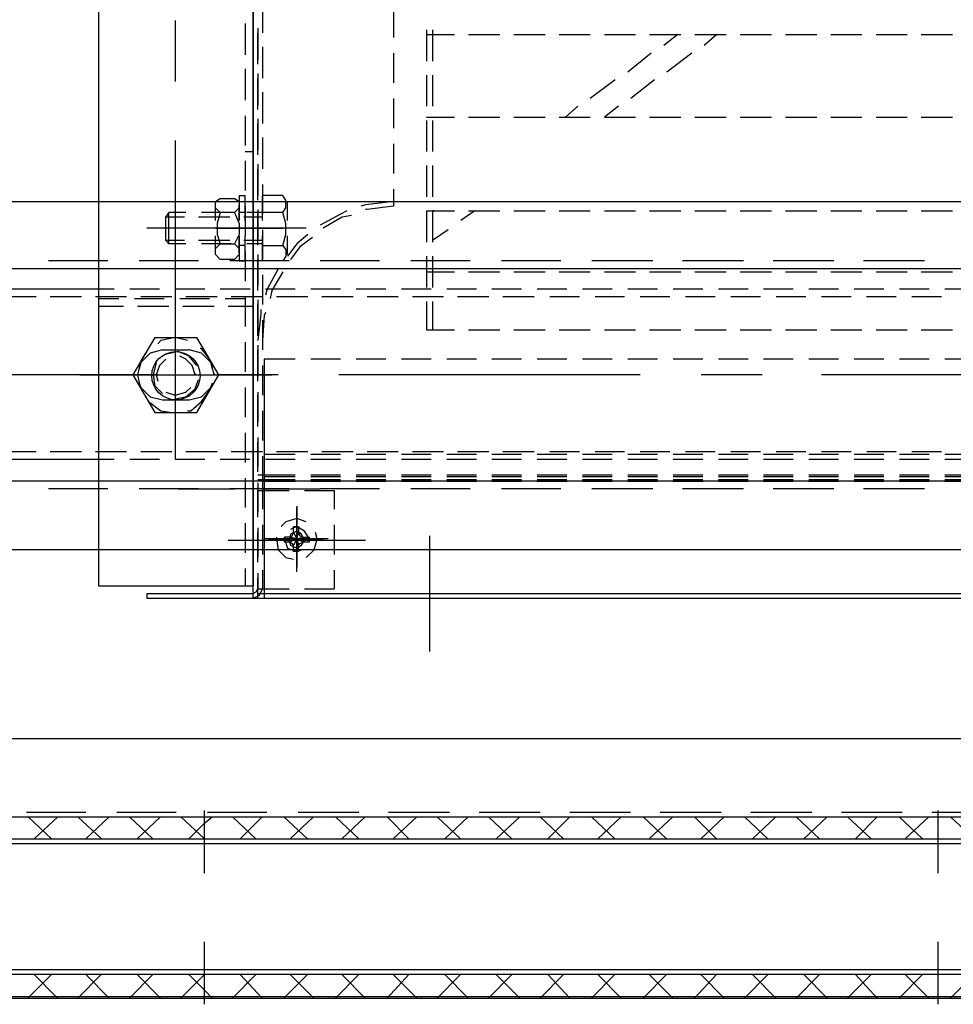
# Model space of a CAD drawing. Header units: millimetres. Extents: x -410 to 72073, y -3152 to 13830.
# Tile 80 of 92: x 34543 to 34641, y 10522 to 10626. Entities that reach past the tile are written whole.
import ezdxf

# ---------------------------------------------------------------- set-up
doc = ezdxf.new("R2010")
doc.units = ezdxf.units.MM
doc.layers.add('ACMV-EQP-CHW', color=30, linetype='Continuous', true_color=0xff7f00)
doc.layers.add('ACMV-FCU', color=30, linetype='Continuous', true_color=0xff7f00)

# ---------------------------------------------------------------- blocks, each defined once
blk = doc.blocks.new('AHU-3TR-CARRIER')
at = {"layer": 'ACMV-EQP-CHW'}
for points in [[(357.35, 519.81), (357.35, 84.51)], [(388.23, 519.81), (388.23, 84.51)], [(388.23, 82.02), (388.23, 519.5)], [(390.09, 201.13), (390.09, 194.9)], [(416.29, 199.88), (416.29, 193.96)], [(372.64, 197.39), (372.64, 185.22)], [(386.65, 196.76), (386.65, 190.53)], [(389.16, 195.83), (389.16, 189.59)], [(389.16, 188.65), (389.16, 194.9)], [(422.84, 195.52), (422.84, 189.28)], [(424.08, 195.52), (424.08, 189.28)], [(422.84, 194.58), (428.45, 194.58)], [(431.26, 194.58), (437.48, 194.58)], [(440.3, 194.58), (446.53, 194.58)], [(449.34, 194.58), (455.57, 194.58)], [(458.38, 194.58), (464.62, 194.58)], [(467.42, 194.58), (473.66, 194.58)], [(473.04, 194.58), (470.23, 192.39)], [(476.47, 194.58), (482.7, 194.58)], [(480.83, 194.58), (478.33, 192.39)], [(485.51, 194.58), (491.74, 194.58)], [(494.55, 194.58), (500.79, 194.58)], [(503.59, 194.58), (509.83, 194.58)], [(512.64, 194.58), (518.87, 194.58)], [(521.68, 194.58), (527.92, 194.58)], [(390.09, 192.09), (390.09, 185.85)], [(416.29, 190.84), (416.29, 184.91)], [(467.74, 190.84), (463.06, 187.09)], [(475.84, 190.84), (470.85, 187.09)], [(386.65, 187.72), (386.65, 181.48)], [(389.16, 186.78), (389.16, 180.55)], [(389.16, 179.61), (389.16, 185.85)], [(422.84, 186.47), (422.84, 180.24)], [(424.08, 186.47), (424.08, 180.24)], [(460.56, 185.54), (455.57, 181.8)], [(468.36, 185.54), (463.69, 181.8)], [(390.09, 183.04), (390.09, 176.81)], [(416.29, 181.8), (416.29, 175.87)], [(453.08, 180.24), (450.59, 178.05)], [(461.19, 180.24), (458.38, 178.05)], [(386.65, 178.36), (386.65, 172.44)], [(389.16, 177.74), (389.16, 171.51)], [(422.84, 178.05), (428.45, 178.05)], [(422.84, 177.44), (422.84, 171.19)], [(424.08, 177.44), (424.08, 171.19)], [(431.26, 178.05), (437.48, 178.05)], [(440.3, 178.05), (446.53, 178.05)], [(449.34, 178.05), (455.57, 178.05)], [(458.38, 178.05), (464.62, 178.05)], [(467.42, 178.05), (473.66, 178.05)], [(476.47, 178.05), (482.7, 178.05)], [(485.51, 178.05), (491.74, 178.05)], [(494.55, 178.05), (500.79, 178.05)], [(503.59, 178.05), (509.83, 178.05)], [(512.64, 178.05), (518.87, 178.05)], [(521.68, 178.05), (527.92, 178.05)], [(389.16, 170.57), (389.16, 176.81)], [(372.64, 173.38), (372.64, 143.13)], [(390.09, 174), (390.09, 167.76)], [(386.65, 171.19), (388.22, 171.19)], [(416.29, 172.75), (416.29, 166.82)], [(386.65, 169.33), (386.65, 163.4)], [(389.16, 168.7), (389.16, 162.46)], [(389.16, 161.52), (389.16, 167.76)], [(422.84, 168.39), (422.84, 162.15)], [(424.08, 168.39), (424.08, 162.15)], [(390.09, 164.65), (390.09, 158.73)], [(416.29, 163.71), (416.29, 160.28)], [(1011.23, 91.68), (17.47, 91.68), (17.47, 161.22), (1011.23, 161.22)], [(381.67, 159.04), (380.73, 159.97), (380.73, 161.21), (381.67, 161.84)], [(381.67, 161.84), (384.47, 161.84)], [(384.47, 161.84), (385.42, 161.21), (385.42, 159.97), (384.47, 159.04), (385.42, 156.85), (385.42, 154.67), (384.47, 152.79), (385.42, 151.86), (385.42, 150.62), (384.47, 149.68), (381.68, 149.68)], [(385.42, 162.46), (385.42, 157.47)], [(385.42, 162.46), (386.65, 162.46)], [(386.66, 157.47), (386.66, 162.46)], [(390.09, 157.47), (390.09, 162.46)], [(394.15, 162.46), (390.09, 162.46)], [(394.15, 159.04), (394.76, 159.97), (394.76, 161.52), (394.15, 162.46)], [(380.73, 157.47), (380.73, 160.59)], [(385.42, 157.47), (385.42, 160.59)], [(386.65, 160.28), (386.65, 154.36)], [(389.16, 159.66), (389.16, 153.42)], [(395.08, 157.47), (395.08, 161.21)], [(406.93, 159.34), (405.68, 158.72), (401.62, 156.54)], [(416.29, 161.21), (410.67, 160.59), (409.73, 160.28)], [(416.29, 160.28), (410.99, 159.66), (410.67, 159.66)], [(422.84, 159.34), (428.45, 159.34)], [(422.84, 159.34), (422.84, 153.11)], [(424.08, 159.34), (424.08, 153.11)], [(424.39, 159.34), (424.08, 159.34)], [(432.5, 159.34), (429.69, 157.47)], [(431.26, 159.34), (437.48, 159.34)], [(440.3, 159.34), (446.53, 159.34)], [(449.34, 159.34), (455.57, 159.34)], [(458.38, 159.34), (464.62, 159.34)], [(467.42, 159.34), (473.66, 159.34)], [(476.47, 159.34), (482.7, 159.34)], [(485.51, 159.34), (491.74, 159.34)], [(494.55, 159.34), (500.79, 159.34)], [(503.59, 159.34), (509.83, 159.34)], [(512.64, 159.34), (518.87, 159.34)], [(521.68, 159.34), (527.92, 159.34)], [(371.38, 152.8), (371.38, 159.04), (370.75, 158.1)], [(374.49, 158.09), (370.75, 158.09)], [(371.38, 152.8), (370.76, 153.42), (370.76, 158.1)], [(374.81, 159.04), (371.38, 159.04)], [(383.54, 158.09), (377.31, 158.09)], [(383.86, 159.04), (377.92, 159.04)], [(384.47, 159.04), (381.67, 159.04), (381.04, 156.85), (381.04, 154.67), (381.67, 152.8), (384.47, 152.8)], [(386.65, 159.03), (385.42, 159.03)], [(390.09, 158.09), (386.35, 158.09)], [(390.09, 159.04), (386.97, 159.04)], [(389.16, 152.49), (389.16, 158.72)], [(394.15, 152.48), (394.76, 154.67), (394.76, 156.85), (394.15, 159.04), (390.09, 159.04)], [(407.87, 158.41), (405.99, 158.1), (402.24, 155.91)], [(398.82, 155.91), (367.02, 155.91)], [(380.73, 155.91), (394.15, 155.91)], [(390.4, 155.91), (381.67, 155.91)], [(390.09, 155.6), (390.09, 149.68)], [(427.19, 155.6), (424.08, 153.42)], [(374.49, 153.42), (370.75, 153.42)], [(383.54, 153.42), (377.31, 153.42)], [(380.73, 150.92), (380.73, 154.36)], [(385.42, 154.36), (385.42, 149.37)], [(385.42, 150.92), (385.42, 154.36)], [(390.09, 153.42), (386.35, 153.42)], [(386.65, 149.36), (386.65, 154.36)], [(390.09, 149.36), (390.09, 154.36)], [(399.13, 154.67), (396.94, 152.8), (395.08, 150.3)], [(395.08, 150.62), (395.08, 154.36)], [(400.07, 154.04), (397.58, 152.17), (395.71, 149.68)], [(374.81, 152.8), (371.38, 152.8)], [(383.86, 152.8), (377.92, 152.8)], [(381.67, 149.68), (380.73, 150.62), (380.73, 151.86), (381.67, 152.79)], [(386.65, 152.48), (385.42, 152.48)], [(390.09, 152.8), (386.97, 152.8)], [(390.09, 152.48), (394.15, 152.48), (394.76, 151.55), (394.76, 150.3), (394.15, 149.37), (390.09, 149.37)], [(386.65, 151.24), (386.65, 145.31)], [(389.16, 150.62), (389.16, 144.37)], [(389.16, 143.44), (389.16, 149.68)], [(422.84, 150.29), (422.84, 144.07)], [(424.08, 150.29), (424.08, 144.07)], [(982.22, 147.81), (46.16, 147.81)], [(359.22, 149.37), (347.37, 149.37)], [(377.31, 149.37), (365.46, 149.37)], [(395.39, 149.37), (383.54, 149.37)], [(385.42, 149.36), (386.65, 149.36)], [(393.21, 147.81), (391.02, 143.75), (390.71, 142.5)], [(413.48, 149.37), (401.63, 149.37)], [(431.56, 149.37), (419.71, 149.37)], [(449.65, 149.37), (437.81, 149.37)], [(468.05, 149.37), (455.88, 149.37)], [(486.14, 149.37), (473.97, 149.37)], [(504.22, 149.37), (492.06, 149.37)], [(522.31, 149.37), (510.14, 149.37)], [(390.09, 146.56), (390.09, 140.64)], [(394.15, 147.18), (391.96, 143.44), (391.65, 141.89)], [(422.84, 147.18), (428.45, 147.18)], [(431.26, 147.18), (437.48, 147.18)], [(440.3, 147.18), (446.53, 147.18)], [(449.34, 147.18), (455.57, 147.18)], [(458.38, 147.18), (464.62, 147.18)], [(467.42, 147.18), (473.66, 147.18)], [(476.47, 147.18), (482.7, 147.18)], [(485.51, 147.18), (491.74, 147.18)], [(494.55, 147.18), (500.79, 147.18)], [(503.59, 147.18), (509.83, 147.18)], [(512.64, 147.18), (518.87, 147.18)], [(521.68, 147.18), (527.92, 147.18)], [(360.46, 143.75), (277.52, 143.75)], [(369.51, 143.75), (363.59, 143.75)], [(378.55, 143.75), (372.64, 143.75)], [(387.6, 143.75), (381.67, 143.75)], [(396.65, 143.75), (390.71, 143.75)], [(405.68, 143.75), (399.76, 143.75)], [(414.72, 143.75), (408.8, 143.75)], [(423.77, 143.75), (417.84, 143.75)], [(432.81, 143.75), (426.89, 143.75)], [(441.85, 143.75), (435.93, 143.75)], [(450.9, 143.75), (444.96, 143.75)], [(459.94, 143.75), (454.01, 143.75)], [(468.99, 143.75), (463.06, 143.75)], [(478.02, 143.75), (472.11, 143.75)], [(487.07, 143.75), (481.15, 143.75)], [(496.11, 143.75), (490.18, 143.75)], [(505.16, 143.75), (499.23, 143.75)], [(514.21, 143.75), (508.27, 143.75)], [(523.24, 143.75), (517.31, 143.75)], [(532.29, 143.75), (526.36, 143.75)], [(344.88, 142.2), (338.64, 142.2)], [(353.92, 142.2), (347.69, 142.2)], [(362.96, 142.2), (356.72, 142.2)], [(357.35, 141.89), (361.41, 141.89)], [(364.52, 141.89), (370.45, 141.89)], [(371.99, 142.2), (365.77, 142.2)], [(372.64, 143.13), (372.64, 109.76)], [(373.57, 141.89), (379.49, 141.89)], [(381.04, 142.2), (374.81, 142.2)], [(382.61, 141.89), (386.65, 141.89)], [(390.09, 142.2), (383.86, 142.2)], [(386.65, 142.19), (386.65, 136.27)], [(389.16, 141.57), (389.16, 135.34)], [(399.14, 142.2), (392.89, 142.2)], [(408.18, 142.2), (401.94, 142.2)], [(417.21, 142.2), (410.99, 142.2)], [(426.26, 142.2), (420.03, 142.2)], [(435.31, 142.2), (429.07, 142.2)], [(444.35, 142.2), (438.11, 142.2)], [(453.39, 142.2), (447.46, 142.2)], [(462.43, 142.2), (456.51, 142.2)], [(471.48, 142.2), (465.56, 142.2)], [(480.52, 142.2), (474.59, 142.2)], [(489.56, 142.2), (483.63, 142.2)], [(498.6, 142.2), (492.68, 142.2)], [(507.64, 142.2), (501.73, 142.2)], [(516.69, 142.2), (510.76, 142.2)], [(525.73, 142.2), (519.81, 142.2)], [(357.35, 140.32), (362.33, 140.32)], [(365.15, 140.32), (371.38, 140.32)], [(374.19, 140.32), (380.42, 140.32)], [(383.23, 140.32), (388.22, 140.32)], [(389.16, 134.39), (389.16, 140.64)], [(389.78, 139.7), (389.78, 138.77), (389.16, 133.47)], [(422.84, 141.26), (422.84, 135.64)], [(424.08, 141.26), (424.08, 135.64)], [(390.71, 139.08), (390.4, 138.45), (390.09, 133.47)], [(372.64, 137.2), (372.64, 115.69)], [(390.09, 137.52), (390.09, 131.59)], [(368.57, 134.09), (364.22, 126.6), (368.57, 119.12)], [(368.57, 134.09), (376.99, 134.09)], [(375.12, 133.47), (372.64, 134.09), (369.82, 133.47), (369.2, 132.84)], [(377, 119.12), (381.36, 126.6), (377, 134.09)], [(422.84, 135.64), (428.45, 135.64)], [(431.26, 135.64), (437.48, 135.64)], [(440.3, 135.64), (446.53, 135.64)], [(449.34, 135.64), (455.57, 135.64)], [(458.38, 135.64), (464.62, 135.64)], [(467.42, 135.64), (473.66, 135.64)], [(476.47, 135.64), (482.7, 135.64)], [(485.51, 135.64), (491.74, 135.64)], [(494.55, 135.64), (500.79, 135.64)], [(503.59, 135.64), (509.83, 135.64)], [(512.64, 135.64), (518.87, 135.64)], [(521.68, 135.64), (527.92, 135.64)], [(380.42, 126.91), (380.42, 126.6), (379.8, 129.41), (377.92, 131.9), (377.62, 131.9)], [(386.65, 133.15), (386.65, 127.22)], [(389.16, 132.52), (389.16, 126.29)], [(366.7, 130.97), (365.77, 129.41), (365.15, 126.6), (365.46, 125.04)], [(370.14, 131.59), (367.64, 130.97), (365.77, 129.1), (365.46, 127.85)], [(370.14, 131.59), (375.44, 131.59)], [(377, 128.48), (375.43, 130.34), (373.25, 131.28), (370.75, 130.66)], [(376.68, 126.91), (376.68, 126.6), (376.06, 128.48), (374.81, 129.72), (373.57, 130.34)], [(380.12, 127.85), (379.8, 129.1), (377.92, 130.97), (375.43, 131.59)], [(389.16, 125.36), (389.16, 131.59)], [(368.89, 129.1), (368.27, 126.6), (368.57, 124.42), (370.14, 122.87)], [(370.76, 129.72), (369.51, 128.48), (368.89, 126.6), (369.19, 125.36)], [(390.09, 128.48), (390.09, 122.55)], [(396.65, 129.72), (390.4, 129.72)], [(390.4, 129.72), (390.4, 82.02), (749.94, 82.02), (749.94, 129.72)], [(405.68, 129.72), (399.76, 129.72)], [(414.72, 129.72), (408.8, 129.72)], [(423.77, 129.72), (417.84, 129.72)], [(432.81, 129.72), (426.89, 129.72)], [(441.85, 129.72), (435.93, 129.72)], [(450.9, 129.72), (444.97, 129.72)], [(459.94, 129.72), (454.02, 129.72)], [(468.99, 129.72), (463.06, 129.72)], [(478.02, 129.72), (472.11, 129.72)], [(487.07, 129.72), (481.15, 129.72)], [(496.12, 129.72), (490.19, 129.72)], [(505.16, 129.72), (499.23, 129.72)], [(514.2, 129.72), (508.27, 129.72)], [(523.24, 129.72), (517.31, 129.72)], [(532.29, 129.72), (526.36, 129.72)], [(369.19, 126.6), (308.7, 126.6)], [(353.6, 126.6), (391.96, 126.6)], [(393.21, 126.6), (381.04, 126.6)], [(465.56, 126.6), (405.37, 126.6)], [(489.88, 126.6), (477.72, 126.6)], [(562.22, 126.6), (501.73, 126.6)], [(365.46, 125.05), (365.77, 124.1), (367.64, 122.24), (370.14, 121.61)], [(370.76, 123.17), (372.64, 122.55), (374.81, 123.17), (375.75, 124.11)], [(372.94, 121.93), (374.81, 122.24), (376.68, 123.8), (377.31, 125.67)], [(375.43, 121.61), (377.92, 122.24), (379.8, 124.11), (380.12, 125.04)], [(386.65, 124.11), (386.65, 118.19)], [(366.7, 122.24), (367.33, 121.3), (369.82, 119.43), (372, 119.12)], [(375.12, 119.43), (375.75, 119.43), (377.92, 121.3), (379.49, 123.49)], [(389.16, 123.18), (389.16, 117.25)], [(389.16, 116.31), (389.16, 122.55)], [(370.14, 121.61), (375.44, 121.61)], [(368.57, 119.11), (376.99, 119.11)], [(390.09, 119.43), (390.09, 113.5)], [(386.65, 115.07), (386.65, 109.15)], [(389.16, 114.13), (389.16, 108.21)], [(389.16, 107.27), (389.16, 113.19)], [(338.64, 111.32), (344.88, 111.32)], [(347.68, 111.32), (353.92, 111.32)], [(356.72, 111.32), (362.96, 111.32)], [(365.77, 111.32), (371.99, 111.32)], [(374.81, 111.32), (381.05, 111.32)], [(383.86, 111.32), (390.1, 111.32)], [(390.09, 110.39), (390.09, 103.53)], [(396.65, 110.7), (390.4, 110.7)], [(392.89, 111.32), (399.13, 111.32)], [(405.68, 110.7), (399.76, 110.7)], [(401.94, 111.32), (408.18, 111.32)], [(414.72, 110.7), (408.8, 110.7)], [(410.99, 111.32), (417.21, 111.32)], [(423.77, 110.7), (417.84, 110.7)], [(420.03, 111.32), (426.26, 111.32)], [(432.81, 110.7), (426.89, 110.7)], [(429.07, 111.32), (435.31, 111.32)], [(441.85, 110.7), (435.93, 110.7)], [(438.11, 111.32), (444.35, 111.32)], [(450.9, 110.7), (444.97, 110.7)], [(447.46, 111.32), (453.39, 111.32)], [(459.94, 110.7), (454.02, 110.7)], [(456.51, 111.32), (462.43, 111.32)], [(468.99, 110.7), (463.06, 110.7)], [(465.56, 111.32), (471.48, 111.32)], [(478.02, 110.7), (472.11, 110.7)], [(474.59, 111.32), (480.51, 111.32)], [(487.07, 110.7), (481.15, 110.7)], [(483.63, 111.32), (489.56, 111.32)], [(496.12, 110.7), (490.19, 110.7)], [(492.68, 111.32), (498.61, 111.32)], [(505.16, 110.7), (499.23, 110.7)], [(501.72, 111.32), (507.64, 111.32)], [(514.2, 110.7), (508.27, 110.7)], [(510.77, 111.32), (516.69, 111.32)], [(523.24, 110.7), (517.31, 110.7)], [(519.81, 111.32), (525.73, 111.32)], [(532.29, 110.7), (526.36, 110.7)], [(273.78, 109.76), (357.35, 109.76)], [(357.35, 109.76), (360.46, 109.76)], [(363.59, 109.76), (369.51, 109.76)], [(372.64, 109.76), (378.55, 109.76)], [(381.67, 109.76), (387.59, 109.76)], [(390.71, 109.76), (396.64, 109.76)], [(399.76, 109.76), (405.68, 109.76)], [(408.8, 109.76), (414.72, 109.76)], [(417.84, 109.76), (423.77, 109.76)], [(426.89, 109.76), (432.81, 109.76)], [(435.93, 109.76), (441.85, 109.76)], [(444.97, 109.76), (450.9, 109.76)], [(454.01, 109.76), (459.94, 109.76)], [(463.06, 109.76), (468.99, 109.76)], [(472.11, 109.76), (478.02, 109.76)], [(481.15, 109.76), (487.07, 109.76)], [(490.19, 109.76), (496.12, 109.76)], [(499.23, 109.76), (505.15, 109.76)], [(508.27, 109.76), (514.2, 109.76)], [(517.31, 109.76), (523.24, 109.76)], [(526.36, 109.76), (532.29, 109.76)], [(389.16, 106.65), (396.64, 106.65)], [(390.4, 106.34), (396.65, 106.34)], [(399.76, 106.65), (405.68, 106.65)], [(399.76, 106.34), (405.68, 106.34)], [(408.8, 106.65), (414.72, 106.65)], [(408.8, 106.34), (414.72, 106.34)], [(417.84, 106.65), (423.77, 106.65)], [(417.84, 106.34), (423.77, 106.34)], [(426.89, 106.65), (432.81, 106.65)], [(426.89, 106.34), (432.81, 106.34)], [(435.93, 106.65), (441.85, 106.65)], [(435.93, 106.34), (441.85, 106.34)], [(444.97, 106.65), (450.9, 106.65)], [(444.97, 106.34), (450.9, 106.34)], [(454.01, 106.34), (459.94, 106.34)], [(454.02, 106.65), (459.94, 106.65)], [(463.06, 106.65), (468.98, 106.65)], [(463.06, 106.34), (468.99, 106.34)], [(472.11, 106.65), (478.02, 106.65)], [(472.11, 106.34), (478.02, 106.34)], [(481.15, 106.65), (487.07, 106.65)], [(481.15, 106.34), (487.07, 106.34)], [(490.18, 106.34), (496.11, 106.34)], [(490.19, 106.65), (496.12, 106.65)], [(499.23, 106.65), (505.16, 106.65)], [(499.23, 106.34), (505.16, 106.34)], [(508.27, 106.65), (514.2, 106.65)], [(508.27, 106.34), (514.21, 106.34)], [(517.31, 106.65), (523.24, 106.65)], [(517.32, 106.34), (523.24, 106.34)], [(526.36, 106.65), (532.29, 106.65)], [(526.36, 106.34), (532.29, 106.34)], [(982.22, 105.4), (46.16, 105.4)], [(386.65, 106.02), (386.65, 100.1)], [(389.16, 105.71), (396.64, 105.71)], [(389.16, 105.09), (389.16, 99.17)], [(390.4, 105.4), (396.65, 105.4)], [(399.76, 105.71), (405.68, 105.71)], [(399.76, 105.4), (405.68, 105.4)], [(408.8, 105.71), (414.72, 105.71)], [(408.8, 105.4), (414.72, 105.4)], [(417.84, 105.71), (423.77, 105.71)], [(417.84, 105.4), (423.77, 105.4)], [(426.89, 105.71), (432.81, 105.71)], [(426.89, 105.4), (432.81, 105.4)], [(435.93, 105.71), (441.85, 105.71)], [(435.93, 105.4), (441.85, 105.4)], [(444.97, 105.71), (450.9, 105.71)], [(444.97, 105.4), (450.9, 105.4)], [(454.01, 105.4), (459.94, 105.4)], [(454.02, 105.71), (459.94, 105.71)], [(463.06, 105.71), (468.98, 105.71)], [(463.06, 105.4), (468.99, 105.4)], [(472.11, 105.71), (478.02, 105.71)], [(472.11, 105.4), (478.02, 105.4)], [(481.15, 105.71), (487.07, 105.71)], [(481.15, 105.4), (487.07, 105.4)], [(490.18, 105.4), (496.11, 105.4)], [(490.19, 105.71), (496.12, 105.71)], [(499.23, 105.71), (505.16, 105.71)], [(499.23, 105.4), (505.16, 105.4)], [(508.27, 105.71), (514.2, 105.71)], [(508.27, 105.4), (514.21, 105.4)], [(517.31, 105.71), (523.24, 105.71)], [(517.32, 105.4), (523.24, 105.4)], [(526.36, 105.71), (532.29, 105.71)], [(526.36, 105.4), (532.29, 105.4)], [(359.22, 103.84), (347.37, 103.84)], [(377.31, 103.84), (365.46, 103.84)], [(373.25, 103.84), (384.47, 103.84)], [(395.39, 103.84), (383.54, 103.84)], [(389.16, 98.23), (389.16, 104.15)], [(389.16, 103.52), (395.39, 103.52)], [(390.1, 103.52), (390.1, 99.79)], [(390.4, 103.84), (401.63, 103.84)], [(398.51, 103.52), (404.43, 103.52)], [(413.48, 103.84), (401.63, 103.84)], [(404.44, 103.52), (404.44, 99.79)], [(431.56, 103.84), (419.71, 103.84)], [(449.65, 103.84), (437.81, 103.84)], [(468.05, 103.84), (455.88, 103.84)], [(486.14, 103.84), (473.97, 103.84)], [(504.22, 103.84), (492.06, 103.84)], [(522.31, 103.84), (510.14, 103.84)], [(396.94, 100.41), (396.94, 88.57)], [(396.94, 87.31), (396.94, 100.1)], [(396.94, 99.17), (396.94, 88.25)], [(386.65, 96.98), (386.65, 91.05)], [(390.1, 96.67), (390.1, 90.75)], [(398.82, 97.3), (396.95, 97.91), (394.76, 97.3), (393.84, 96.36)], [(396.32, 95.12), (396.94, 93.86), (395.39, 94.18), (396.02, 94.49), (396.32, 95.12), (396.32, 96.36)], [(399.45, 93.86), (398.51, 95.42), (396.94, 96.36), (395.7, 95.73)], [(396.32, 96.36), (397.26, 96.36), (397.26, 95.12), (397.58, 94.49), (398.19, 94.18), (399.45, 94.18)], [(404.44, 96.67), (404.44, 90.75)], [(389.16, 96.04), (389.16, 90.12)], [(389.16, 89.19), (389.16, 95.11)], [(398.19, 94.17), (396.94, 93.86), (397.26, 95.12)], [(398.82, 90.12), (400.39, 91.68), (401.01, 93.86), (400.68, 95.12)], [(423.45, 94.49), (423.45, 71.41)], [(410.67, 93.55), (383.23, 93.55)], [(403.18, 93.86), (390.4, 93.86)], [(391.34, 93.86), (402.24, 93.86)], [(392.89, 94.18), (392.89, 93.86), (393.2, 91.68), (394.76, 90.12), (396.32, 89.81)], [(394.46, 94.18), (394.46, 93.86), (395.08, 91.99), (396.94, 91.36), (397.89, 91.68)], [(395.39, 94.18), (394.46, 94.18)], [(395.39, 93.24), (394.46, 93.24)], [(394.47, 93.24), (394.47, 94.18)], [(395.39, 93.24), (396.94, 93.86), (397.26, 92.61)], [(397.26, 91.37), (396.32, 91.37), (396.32, 92.62), (396.02, 92.92), (395.39, 93.25)], [(397.26, 92.61), (397.58, 92.92), (398.19, 93.24), (396.94, 93.86), (396.32, 92.61)], [(397.26, 91.36), (397.26, 92.61)], [(399.45, 93.24), (398.19, 93.24)], [(399.45, 93.24), (399.45, 94.18)], [(386.66, 87.94), (386.66, 84.51)], [(389.16, 87), (389.16, 83.88)], [(390.09, 87.63), (390.09, 83.88)], [(404.44, 87.63), (404.44, 83.88)], [(389.16, 82.02), (389.16, 86.07)], [(357.35, 84.51), (388.22, 84.51)], [(367.01, 82.02), (388.22, 82.02), (389.47, 82.64), (390.09, 83.88)], [(367.01, 82.94), (367.01, 82.02)], [(367.02, 82.94), (388.23, 82.94)], [(388.23, 82.94), (388.84, 83.26), (389.16, 83.88)], [(389.16, 83.88), (395.39, 83.88)], [(389.16, 82.94), (750.87, 82.94)], [(389.16, 82.02), (389.16, 82.94)], [(390.4, 82.94), (396.65, 82.94)], [(398.51, 83.88), (404.43, 83.88)], [(399.76, 82.94), (405.68, 82.94)], [(408.8, 82.94), (414.72, 82.94)], [(417.84, 82.94), (423.77, 82.94)], [(426.89, 82.94), (432.81, 82.94)], [(435.93, 82.94), (441.85, 82.94)], [(444.97, 82.94), (450.9, 82.94)], [(454.01, 82.94), (459.94, 82.94)], [(463.06, 82.94), (468.99, 82.94)], [(472.11, 82.94), (478.02, 82.94)], [(481.15, 82.94), (487.07, 82.94)], [(490.18, 82.94), (496.11, 82.94)], [(499.23, 82.94), (505.16, 82.94)], [(508.27, 82.94), (514.21, 82.94)], [(517.32, 82.94), (523.24, 82.94)], [(526.36, 82.94), (532.29, 82.94)], [(388.23, 82.02), (751.81, 82.02)], [(44.6, 53.95), (44.6, 38.35), (1028.69, 38.35)], [(983.79, 38.35), (983.79, 53.95), (44.61, 53.95)], [(378.49, 27.13), (378.49, 39.6)], [(525.04, 27.13), (525.04, 39.6)], [(154.59, 38.35), (873.8, 38.35)], [(342.94, 39.29), (354.79, 39.29)], [(347.92, 33.99), (343.26, 38.35)], [(344.5, 33.99), (349.19, 38.35)], [(357.91, 33.99), (353.24, 38.35)], [(354.79, 33.99), (359.46, 38.35)], [(361.03, 39.29), (372.87, 39.29)], [(368.2, 33.99), (363.53, 38.35)], [(365.08, 33.99), (369.75, 38.35)], [(378.49, 33.99), (373.8, 38.35)], [(375.36, 33.99), (378.49, 37.11), (380.05, 38.35)], [(379.11, 39.29), (390.96, 39.29)], [(388.78, 33.99), (384.09, 38.35)], [(385.65, 33.99), (390.03, 38.35)], [(399.07, 33.99), (394.39, 38.35)], [(395.63, 33.99), (400.31, 38.35)], [(397.2, 39.29), (409.36, 39.29)], [(409.36, 33.99), (404.68, 38.35)], [(405.93, 33.99), (410.6, 38.35)], [(419.34, 33.99), (414.97, 38.35)], [(415.28, 39.29), (427.44, 39.29)], [(416.22, 33.99), (420.89, 38.35)], [(429.63, 33.99), (424.95, 38.35)], [(426.5, 33.99), (431.18, 38.35)], [(433.37, 39.29), (445.53, 39.29)], [(439.91, 33.99), (435.24, 38.35)], [(436.8, 33.99), (441.47, 38.35)], [(450.21, 33.99), (445.53, 38.35)], [(447.09, 33.99), (451.45, 38.35)], [(451.46, 39.29), (463.62, 39.29)], [(460.5, 33.99), (455.82, 38.35)], [(457.06, 33.99), (461.74, 38.35)], [(470.78, 33.99), (466.11, 38.35)], [(467.35, 33.99), (472.04, 38.35)], [(469.54, 39.29), (481.7, 39.29)], [(480.77, 33.99), (476.4, 38.35)], [(477.64, 33.99), (482.32, 38.35)], [(491.05, 33.99), (486.38, 38.35)], [(487.62, 39.29), (499.79, 39.29)], [(487.94, 33.99), (492.61, 38.35)], [(501.35, 33.99), (496.67, 38.35)], [(498.23, 33.99), (502.91, 38.35)], [(505.72, 39.29), (517.87, 39.29)], [(511.64, 33.99), (506.96, 38.35)], [(508.52, 33.99), (512.88, 38.35)], [(521.92, 33.99), (517.25, 38.35)], [(518.49, 33.99), (523.18, 38.35)], [(523.8, 39.29), (535.95, 39.29)], [(532.22, 33.99), (527.54, 38.35)], [(154.59, 33.99), (873.8, 33.99)], [(154.59, 33.05), (873.8, 33.05)], [(378.49, 0.94), (378.49, 13.42)], [(525.04, 0.94), (525.04, 13.41)], [(873.8, 7.79), (154.59, 7.79)], [(873.8, 6.86), (154.59, 6.86)], [(347.92, 6.86), (343.25, 2.19)], [(344.5, 6.86), (349.18, 2.19)], [(357.9, 6.86), (353.24, 2.19)], [(354.79, 6.86), (359.46, 2.19)], [(368.2, 6.86), (363.52, 2.19)], [(365.08, 6.86), (369.75, 2.19)], [(378.49, 6.86), (373.8, 2.19)], [(375.36, 6.86), (378.49, 3.75), (380.05, 2.19)], [(388.78, 6.86), (384.09, 2.19)], [(385.65, 6.86), (390.03, 2.19)], [(399.07, 6.86), (394.39, 2.19)], [(395.63, 6.86), (400.32, 2.19)], [(409.36, 6.86), (404.68, 2.19)], [(405.93, 6.86), (410.6, 2.19)], [(419.34, 6.86), (414.97, 2.19)], [(416.22, 6.86), (420.9, 2.19)], [(429.63, 6.86), (424.95, 2.19)], [(426.5, 6.86), (431.19, 2.19)], [(439.91, 6.86), (435.24, 2.19)], [(436.8, 6.86), (441.47, 2.19)], [(450.21, 6.86), (445.53, 2.19)], [(447.09, 6.86), (451.45, 2.19)], [(460.5, 6.86), (455.82, 2.19)], [(457.06, 6.86), (461.74, 2.19)], [(470.78, 6.86), (466.12, 2.19)], [(467.35, 6.86), (472.04, 2.19)], [(480.77, 6.86), (476.4, 2.19)], [(477.65, 6.86), (482.33, 2.19)], [(491.05, 6.86), (486.38, 2.19)], [(487.94, 6.86), (492.61, 2.19)], [(501.35, 6.86), (496.67, 2.19)], [(498.23, 6.86), (502.91, 2.19)], [(511.64, 6.86), (506.96, 2.19)], [(508.52, 6.86), (512.88, 2.19)], [(521.92, 6.86), (517.26, 2.19)], [(518.49, 6.86), (523.18, 2.19)], [(532.22, 6.86), (527.54, 2.19)], [(154.59, 2.18), (873.8, 2.18)]]:
    blk.add_lwpolyline(points, dxfattribs=at)
blk.add_lwpolyline([(396.94, 91.99), (397.89, 92.62), (398.51, 93.55), (397.89, 94.8), (396.94, 95.42), (395.7, 94.8), (395.39, 93.55), (395.7, 92.62)], close=True, dxfattribs=at)
blk.add_circle((372.8, 126.45), 4.82, dxfattribs=at)
at = {"layer": 'ACMV-FCU', "color": 8, "true_color": 0x808080}
blk.add_line((154.59, 2.49), (873.8, 2.49), dxfattribs=at)

msp = doc.modelspace()

# ---------------------------------------------------------------- block references
at = {"layer": 'ACMV-EQP-CHW', "xscale": 0.525944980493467, "yscale": 0.525944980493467, "zscale": 0.525944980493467}
msp.add_blockref('AHU-3TR-CARRIER', (34363.02, 10521.88), dxfattribs=at)

doc.saveas('drawing.dxf')
